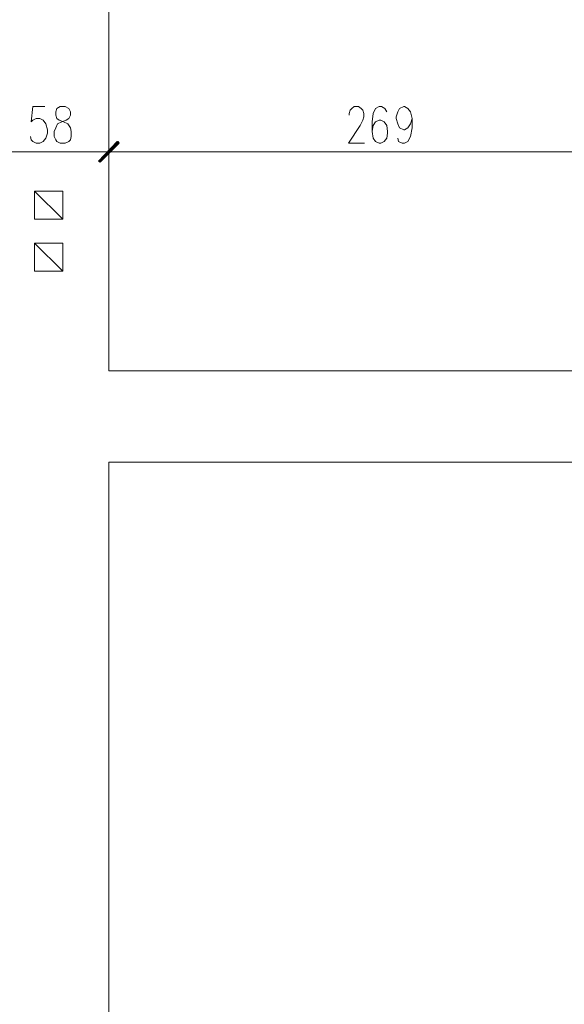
# Model space of a CAD drawing. Header units: inches. Extents: x 1504 to 12593, y -807 to 3183.
# Tile 165 of 256: x 5846 to 6115, y 495 to 983. Entities that reach past the tile are written whole.
import ezdxf

# ---------------------------------------------------------------- set-up
doc = ezdxf.new("R2010")
doc.units = ezdxf.units.IN
doc.header["$MEASUREMENT"] = 0
doc.layers.add('at_Entity', color=7, linetype='Continuous')
doc.layers.add('at_Solid', color=7, linetype='Continuous')

msp = doc.modelspace()

# ---------------------------------------------------------------- hatches: boundary and pattern name
at = {"layer": 'at_Solid', "lineweight": 15}
for points in [[(5893.88, 922.69), (5885.43, 912.55), (5884.59, 912.97)], [(5884.59, 912.97), (5885.43, 912.55), (5894.3, 922.69)], [(5894.72, 921.84), (5893.88, 922.69), (5885.43, 912.55)], [(5885.43, 912.55), (5894.3, 922.69), (5894.72, 921.84)]]:
    msp.add_hatch(color=7, dxfattribs=at).paths.add_polyline_path(points)

# ---------------------------------------------------------------- linework, layer by layer
at = {"layer": 'at_Entity', "color": 7, "lineweight": 15}
for p, q in [((5889.65, 809.06), (5889.65, 1292.71)), ((5889.65, 1292.71), (5889.65, 809.06)), ((5852.06, 940), (5851.21, 932.41)), ((5857.97, 940), (5852.06, 940)), ((5863.88, 939.16), (5863.47, 937.47)), ((5863.47, 937.47), (5863.47, 935.78)), ((5865.57, 940), (5863.88, 939.16)), ((5868.11, 940), (5865.57, 940)), ((5869.8, 939.16), (5868.11, 940)), ((5870.65, 937.47), (5869.8, 939.16)), ((5870.65, 935.78), (5870.65, 937.47)), ((6008.77, 936.63), (6009.19, 938.32)), ((6009.19, 938.32), (6010.04, 939.16)), ((6010.04, 939.16), (6011.3, 940)), ((6011.3, 940), (6013.42, 940)), ((6013.42, 940), (6014.68, 939.16)), ((6014.68, 939.16), (6015.53, 938.32)), ((6015.53, 938.32), (6015.95, 936.63)), ((6021.86, 939.16), (6020.6, 936.63)), ((6023.55, 940), (6021.86, 939.16)), ((6024.82, 940), (6023.55, 940)), ((6026.51, 939.16), (6024.82, 940)), ((6027.35, 937.47), (6026.51, 939.16)), ((6032, 934.94), (6032.85, 937.47)), ((6032.85, 937.47), (6033.69, 939.16)), ((6033.69, 939.16), (6035.8, 940)), ((6035.8, 940), (6036.23, 940)), ((6036.23, 940), (6037.91, 939.16)), ((6037.91, 939.16), (6039.18, 937.47)), ((6039.18, 937.47), (6040.03, 934.09)), ((5851.21, 932.41), (5852.06, 933.25)), ((5852.06, 933.25), (5853.75, 934.09)), ((5853.75, 934.09), (5855.44, 934.09)), ((5855.44, 934.09), (5857.13, 933.25)), ((5857.13, 933.25), (5858.39, 931.56)), ((5863.47, 935.78), (5863.88, 934.09)), ((5863.88, 934.09), (5865.15, 933.25)), ((5864.31, 931.56), (5866.42, 932.41)), ((5865.15, 933.25), (5867.26, 932.41)), ((5866.42, 932.41), (5868.53, 933.25)), ((5867.26, 932.41), (5869.38, 931.56)), ((5868.53, 933.25), (5869.8, 934.09)), ((5869.8, 934.09), (5870.65, 935.78)), ((6008.77, 935.78), (6008.77, 936.63)), ((6015.53, 933.25), (6014.26, 930.71)), ((6015.95, 934.94), (6015.53, 933.25)), ((6015.95, 936.63), (6015.95, 934.94)), ((6020.6, 936.63), (6020.17, 932.41)), ((6020.17, 932.41), (6020.17, 927.76)), ((6021.86, 932.41), (6020.6, 930.71)), ((6023.55, 933.25), (6021.86, 932.41)), ((6024.4, 933.25), (6023.55, 933.25)), ((6026.09, 932.41), (6024.4, 933.25)), ((6027.35, 930.71), (6026.09, 932.41)), ((6032, 934.09), (6032, 934.94)), ((6032.85, 931.56), (6032, 934.09)), ((6040.03, 934.09), (6039.18, 931.56)), ((6040.03, 934.09), (6040.03, 929.45)), ((5858.39, 931.56), (5859.24, 928.6)), ((5859.24, 928.6), (5859.24, 926.91)), ((5862.62, 927.76), (5863.47, 929.45)), ((5862.62, 925.22), (5862.62, 927.76)), ((5863.47, 929.45), (5864.31, 931.56)), ((5869.38, 931.56), (5870.65, 929.45)), ((5870.65, 929.45), (5871.07, 927.76)), ((5871.07, 927.76), (5871.07, 925.22)), ((6014.26, 930.71), (6008.35, 921.84)), ((6020.6, 930.71), (6020.17, 927.76)), ((6020.17, 927.76), (6020.6, 924.38)), ((6027.78, 927.76), (6027.35, 930.71)), ((6027.78, 926.91), (6027.78, 927.76)), ((6033.69, 929.45), (6032.85, 931.56)), ((6035.8, 928.6), (6033.69, 929.45)), ((6036.23, 928.6), (6035.8, 928.6)), ((6037.91, 929.45), (6036.23, 928.6)), ((6039.18, 931.56), (6037.91, 929.45)), ((6040.03, 929.45), (6039.18, 925.22)), ((5851.21, 923.53), (5850.79, 925.22)), ((5852.06, 922.69), (5851.21, 923.53)), ((5853.75, 921.84), (5852.06, 922.69)), ((5857.13, 922.69), (5855.44, 921.84)), ((5858.39, 924.38), (5857.13, 922.69)), ((5859.24, 926.91), (5858.39, 924.38)), ((5863.47, 923.53), (5862.62, 925.22)), ((5863.88, 922.69), (5863.47, 923.53)), ((5865.57, 921.84), (5863.88, 922.69)), ((5869.8, 922.69), (5868.11, 921.84)), ((5870.65, 923.53), (5869.8, 922.69)), ((5871.07, 925.22), (5870.65, 923.53)), ((5884.59, 912.97), (5893.88, 922.69)), ((5894.3, 922.69), (5884.59, 912.97)), ((5885.01, 912.97), (5894.3, 922.26)), ((5894.72, 922.26), (5885.01, 912.97)), ((5893.88, 922.69), (5885.43, 912.55)), ((5893.88, 922.69), (5885.43, 912.55)), ((5885.43, 912.55), (5894.3, 922.69)), ((5885.43, 912.55), (5894.3, 922.69)), ((5889.65, 924.8), (5889.65, 910.02)), ((5889.65, 910.02), (5889.65, 924.8)), ((5894.72, 921.84), (5893.88, 922.69)), ((5894.3, 922.69), (5894.72, 921.84)), ((6020.6, 924.38), (6021.86, 922.69)), ((6021.86, 922.69), (6023.55, 921.84)), ((6024.4, 921.84), (6026.09, 922.69)), ((6026.09, 922.69), (6027.35, 924.38)), ((6027.35, 924.38), (6027.78, 926.91)), ((6033.27, 922.69), (6032.85, 924.38)), ((6034.96, 921.84), (6033.27, 922.69)), ((6037.91, 922.69), (6036.23, 921.84)), ((6039.18, 925.22), (6037.91, 922.69)), ((5837.7, 917.62), (5884.16, 917.62)), ((5855.44, 921.84), (5853.75, 921.84)), ((5868.11, 921.84), (5865.57, 921.84)), ((5881.62, 917.62), (5898.1, 917.62)), ((5898.1, 917.62), (5881.62, 917.62)), ((5885.43, 912.55), (5894.72, 921.84)), ((5894.72, 921.84), (5885.43, 912.55)), ((5895.57, 917.62), (6152.81, 917.62)), ((6008.35, 921.84), (6016.37, 921.84)), ((6023.55, 921.84), (6024.4, 921.84)), ((6036.23, 921.84), (6034.96, 921.84)), ((5885.43, 912.55), (5884.59, 912.97)), ((5884.59, 912.97), (5885.43, 912.55)), ((5852.9, 898.19), (5866.84, 898.19)), ((5852.9, 884.25), (5852.9, 898.19)), ((5852.9, 898.19), (5866.84, 884.25)), ((5866.84, 898.19), (5866.84, 884.25)), ((5866.84, 884.25), (5852.9, 884.25)), ((5852.9, 872.42), (5866.84, 872.42)), ((5852.9, 858.48), (5852.9, 872.42)), ((5852.9, 872.42), (5866.84, 858.48)), ((5866.84, 872.42), (5866.84, 858.48)), ((5866.84, 858.48), (5852.9, 858.48)), ((6158.3, 809.06), (5889.65, 809.06)), ((5889.65, 295), (5889.65, 763.87)), ((6158.3, 763.87), (5889.65, 763.87)), ((5889.65, 295), (5889.65, 499.44))]:
    msp.add_line(p, q, dxfattribs=at)

doc.saveas('drawing.dxf')
